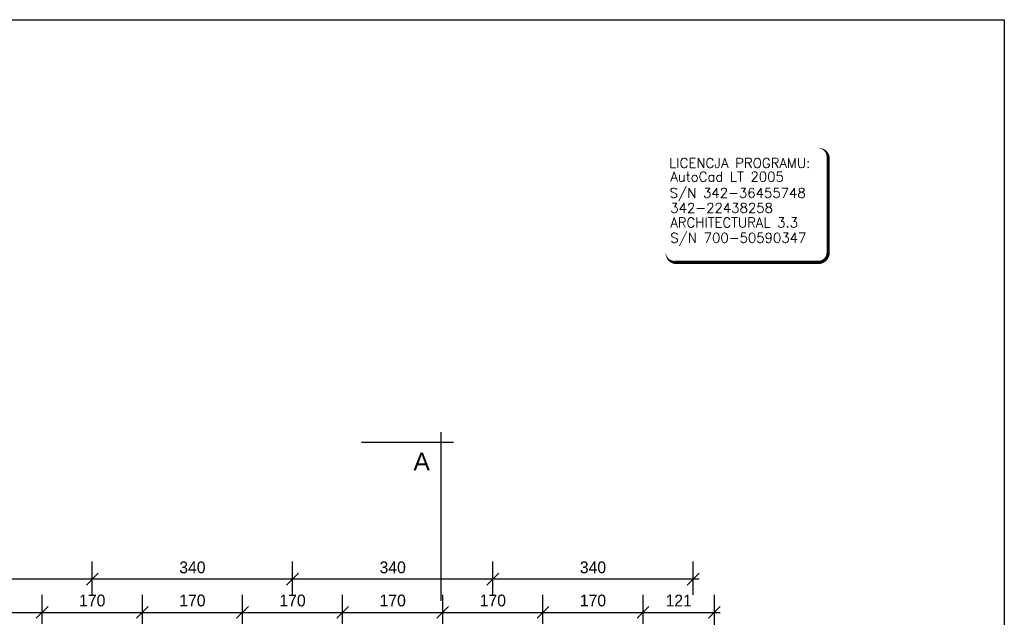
# Model space of a CAD drawing. Header units: millimetres. Extents: x -32003 to -19505, y 17931 to 29358.
# Tile 92 of 92: x -21177 to -19505, y 28342 to 29358. Entities that reach past the tile are written whole.
import ezdxf

# ---------------------------------------------------------------- set-up
doc = ezdxf.new("R2010")
doc.units = ezdxf.units.MM
doc.header["$PDMODE"] = 3
for name, color, linetype, lineweight in [('_wymiary', 1, 'Continuous', 9), ('OPISY POM. 100', 150, 'Continuous', 20), ('tabelki', 7, 'Continuous', 0)]:
    doc.layers.add(name, color=color, linetype=linetype, lineweight=lineweight)
doc.styles.add('SYSTEM', font='TXT')
doc.styles.add('TEXTS', font='romans.shx')
doc.dimstyles.new('Jacek2', dxfattribs={"dimscale": 2, "dimtxt": 10, "dimasz": 10, "dimexe": 15, "dimexo": 15, "dimgap": 5, "dimtad": 1, "dimdec": 0, "dimrnd": 0.5, "dimzin": 0, "dimdsep": 46, "dimtxsty": 'Standard', "dimblk": 'OBLIQUE', "dimcen": 0, "dimdle": 5, "dimadec": 1, "dimazin": 0, "dimtfac": 1, "dimtdec": 0, "dimtofl": 0, "dimtmove": 0, "dimatfit": 3, "dimfxl": 0, "dimtolj": 1, "dimtzin": 0, "dimarcsym": 0})

# ---------------------------------------------------------------- blocks, each defined once
blk = doc.blocks.new('_OBLIQUE')
at = {"color": 0, "linetype": 'ByBlock'}
blk.add_line((-0.5, -0.5), (0.5, 0.5), dxfattribs=at)
blk = doc.blocks.new('*D552')
at = {"layer": '_wymiary', "color": 0, "lineweight": -2}
for p, q in [((-21308.7, 28331), (-21308.7, 28380.8)), ((-21138.7, 28331), (-21138.7, 28380.8)), ((-21318.7, 28350.8), (-21128.7, 28350.8))]:
    blk.add_line(p, q, dxfattribs=at)
at = {"layer": 'Defpoints', "color": 0}
for p in [(-21138.7, 28350.8), (-21308.7, 28301), (-21138.7, 28301)]:
    blk.add_point(p, dxfattribs=at)
at = {"layer": '_wymiary', "color": 0, "lineweight": -2, "xscale": 20, "yscale": 20, "zscale": 20, "rotation": 180}
blk.add_blockref('_OBLIQUE', (-21308.7, 28350.8), dxfattribs=at)
at = {"layer": '_wymiary', "color": 0, "lineweight": -2, "xscale": 20, "yscale": 20, "zscale": 20}
blk.add_blockref('_OBLIQUE', (-21138.7, 28350.8), dxfattribs=at)
at = {"layer": '_wymiary', "color": 0, "insert": (-21223.7, 28370.8), "char_height": 20, "attachment_point": 5}
blk.add_mtext('\\A1;170', dxfattribs=at)
blk = doc.blocks.new('*D553')
at = {"layer": '_wymiary', "color": 0, "lineweight": -2}
for p, q in [((-21138.7, 28331), (-21138.7, 28380.8)), ((-20968.7, 28331), (-20968.7, 28380.8)), ((-21148.7, 28350.8), (-20958.7, 28350.8))]:
    blk.add_line(p, q, dxfattribs=at)
at = {"layer": 'Defpoints', "color": 0}
for p in [(-20968.7, 28350.8), (-21138.7, 28301), (-20968.7, 28301)]:
    blk.add_point(p, dxfattribs=at)
at = {"layer": '_wymiary', "color": 0, "lineweight": -2, "xscale": 20, "yscale": 20, "zscale": 20, "rotation": 180}
blk.add_blockref('_OBLIQUE', (-21138.7, 28350.8), dxfattribs=at)
at = {"layer": '_wymiary', "color": 0, "lineweight": -2, "xscale": 20, "yscale": 20, "zscale": 20}
blk.add_blockref('_OBLIQUE', (-20968.7, 28350.8), dxfattribs=at)
at = {"layer": '_wymiary', "color": 0, "insert": (-21053.7, 28370.8), "char_height": 20, "attachment_point": 5}
blk.add_mtext('\\A1;170', dxfattribs=at)
blk = doc.blocks.new('*D554')
at = {"layer": '_wymiary', "color": 0, "lineweight": -2}
for p, q in [((-20968.7, 28331), (-20968.7, 28380.8)), ((-20798.7, 28331), (-20798.7, 28380.8)), ((-20978.7, 28350.8), (-20788.7, 28350.8))]:
    blk.add_line(p, q, dxfattribs=at)
at = {"layer": 'Defpoints', "color": 0}
for p in [(-20798.7, 28350.8), (-20968.7, 28301), (-20798.7, 28301)]:
    blk.add_point(p, dxfattribs=at)
at = {"layer": '_wymiary', "color": 0, "lineweight": -2, "xscale": 20, "yscale": 20, "zscale": 20, "rotation": 180}
blk.add_blockref('_OBLIQUE', (-20968.7, 28350.8), dxfattribs=at)
at = {"layer": '_wymiary', "color": 0, "lineweight": -2, "xscale": 20, "yscale": 20, "zscale": 20}
blk.add_blockref('_OBLIQUE', (-20798.7, 28350.8), dxfattribs=at)
at = {"layer": '_wymiary', "color": 0, "insert": (-20883.7, 28370.8), "char_height": 20, "attachment_point": 5}
blk.add_mtext('\\A1;170', dxfattribs=at)
blk = doc.blocks.new('*D555')
at = {"layer": '_wymiary', "color": 0, "lineweight": -2}
for p, q in [((-20798.7, 28331), (-20798.7, 28380.8)), ((-20628.7, 28331), (-20628.7, 28380.8)), ((-20808.7, 28350.8), (-20618.7, 28350.8))]:
    blk.add_line(p, q, dxfattribs=at)
at = {"layer": 'Defpoints', "color": 0}
for p in [(-20628.7, 28350.8), (-20798.7, 28301), (-20628.7, 28301)]:
    blk.add_point(p, dxfattribs=at)
at = {"layer": '_wymiary', "color": 0, "lineweight": -2, "xscale": 20, "yscale": 20, "zscale": 20, "rotation": 180}
blk.add_blockref('_OBLIQUE', (-20798.7, 28350.8), dxfattribs=at)
at = {"layer": '_wymiary', "color": 0, "lineweight": -2, "xscale": 20, "yscale": 20, "zscale": 20}
blk.add_blockref('_OBLIQUE', (-20628.7, 28350.8), dxfattribs=at)
at = {"layer": '_wymiary', "color": 0, "insert": (-20713.7, 28370.8), "char_height": 20, "attachment_point": 5}
blk.add_mtext('\\A1;170', dxfattribs=at)
blk = doc.blocks.new('*D556')
at = {"layer": '_wymiary', "color": 0, "lineweight": -2}
for p, q in [((-20628.7, 28331), (-20628.7, 28380.8)), ((-20458.7, 28331), (-20458.7, 28380.8)), ((-20638.7, 28350.8), (-20448.7, 28350.8))]:
    blk.add_line(p, q, dxfattribs=at)
at = {"layer": 'Defpoints', "color": 0}
for p in [(-20458.7, 28350.8), (-20628.7, 28301), (-20458.7, 28301)]:
    blk.add_point(p, dxfattribs=at)
at = {"layer": '_wymiary', "color": 0, "lineweight": -2, "xscale": 20, "yscale": 20, "zscale": 20, "rotation": 180}
blk.add_blockref('_OBLIQUE', (-20628.7, 28350.8), dxfattribs=at)
at = {"layer": '_wymiary', "color": 0, "lineweight": -2, "xscale": 20, "yscale": 20, "zscale": 20}
blk.add_blockref('_OBLIQUE', (-20458.7, 28350.8), dxfattribs=at)
at = {"layer": '_wymiary', "color": 0, "insert": (-20543.7, 28370.8), "char_height": 20, "attachment_point": 5}
blk.add_mtext('\\A1;170', dxfattribs=at)
blk = doc.blocks.new('*D557')
at = {"layer": '_wymiary', "color": 0, "lineweight": -2}
for p, q in [((-20458.7, 28331), (-20458.7, 28380.8)), ((-20288.7, 28331), (-20288.7, 28380.8)), ((-20468.7, 28350.8), (-20278.7, 28350.8))]:
    blk.add_line(p, q, dxfattribs=at)
at = {"layer": 'Defpoints', "color": 0}
for p in [(-20288.7, 28350.8), (-20458.7, 28301), (-20288.7, 28301)]:
    blk.add_point(p, dxfattribs=at)
at = {"layer": '_wymiary', "color": 0, "lineweight": -2, "xscale": 20, "yscale": 20, "zscale": 20, "rotation": 180}
blk.add_blockref('_OBLIQUE', (-20458.7, 28350.8), dxfattribs=at)
at = {"layer": '_wymiary', "color": 0, "lineweight": -2, "xscale": 20, "yscale": 20, "zscale": 20}
blk.add_blockref('_OBLIQUE', (-20288.7, 28350.8), dxfattribs=at)
at = {"layer": '_wymiary', "color": 0, "insert": (-20373.7, 28370.8), "char_height": 20, "attachment_point": 5}
blk.add_mtext('\\A1;170', dxfattribs=at)
blk = doc.blocks.new('*D558')
at = {"layer": '_wymiary', "color": 0, "lineweight": -2}
for p, q in [((-20288.7, 28331), (-20288.7, 28380.8)), ((-20118.7, 28331), (-20118.7, 28380.8)), ((-20298.7, 28350.8), (-20108.7, 28350.8))]:
    blk.add_line(p, q, dxfattribs=at)
at = {"layer": 'Defpoints', "color": 0}
for p in [(-20118.7, 28350.8), (-20288.7, 28301), (-20118.7, 28301)]:
    blk.add_point(p, dxfattribs=at)
at = {"layer": '_wymiary', "color": 0, "lineweight": -2, "xscale": 20, "yscale": 20, "zscale": 20, "rotation": 180}
blk.add_blockref('_OBLIQUE', (-20288.7, 28350.8), dxfattribs=at)
at = {"layer": '_wymiary', "color": 0, "lineweight": -2, "xscale": 20, "yscale": 20, "zscale": 20}
blk.add_blockref('_OBLIQUE', (-20118.7, 28350.8), dxfattribs=at)
at = {"layer": '_wymiary', "color": 0, "insert": (-20203.7, 28370.8), "char_height": 20, "attachment_point": 5}
blk.add_mtext('\\A1;170', dxfattribs=at)
blk = doc.blocks.new('*D559')
at = {"layer": '_wymiary', "color": 0, "lineweight": -2}
for p, q in [((-20118.7, 28331), (-20118.7, 28380.8)), ((-19997.7, 28284.4), (-19997.7, 28380.8)), ((-20128.7, 28350.8), (-19987.7, 28350.8))]:
    blk.add_line(p, q, dxfattribs=at)
at = {"layer": 'Defpoints', "color": 0}
for p in [(-19997.7, 28350.8), (-20118.7, 28301), (-19997.7, 28254.4)]:
    blk.add_point(p, dxfattribs=at)
at = {"layer": '_wymiary', "color": 0, "lineweight": -2, "xscale": 20, "yscale": 20, "zscale": 20, "rotation": 180}
blk.add_blockref('_OBLIQUE', (-20118.7, 28350.8), dxfattribs=at)
at = {"layer": '_wymiary', "color": 0, "lineweight": -2, "xscale": 20, "yscale": 20, "zscale": 20}
blk.add_blockref('_OBLIQUE', (-19997.7, 28350.8), dxfattribs=at)
at = {"layer": '_wymiary', "color": 0, "insert": (-20058.2, 28370.8), "char_height": 20, "attachment_point": 5}
blk.add_mtext('\\A1;121', dxfattribs=at)
blk = doc.blocks.new('*D560')
at = {"layer": '_wymiary', "color": 0, "lineweight": -2}
for p, q in [((-20373.7, 28380.8), (-20373.7, 28437.1)), ((-20033.7, 28380.8), (-20033.7, 28437.1)), ((-20023.7, 28407.1), (-20383.7, 28407.1))]:
    blk.add_line(p, q, dxfattribs=at)
at = {"layer": 'Defpoints', "color": 0}
for p in [(-20373.7, 28407.1), (-20373.7, 28350.8), (-20033.7, 28350.8)]:
    blk.add_point(p, dxfattribs=at)
at = {"layer": '_wymiary', "color": 0, "lineweight": -2, "xscale": 20, "yscale": 20, "zscale": 20, "rotation": 180}
blk.add_blockref('_OBLIQUE', (-20373.7, 28407.1), dxfattribs=at)
at = {"layer": '_wymiary', "color": 0, "lineweight": -2, "xscale": 20, "yscale": 20, "zscale": 20}
blk.add_blockref('_OBLIQUE', (-20033.7, 28407.1), dxfattribs=at)
at = {"layer": '_wymiary', "color": 0, "insert": (-20203.7, 28427.1), "char_height": 20, "attachment_point": 5}
blk.add_mtext('\\A1;340', dxfattribs=at)
blk = doc.blocks.new('*D561')
at = {"layer": '_wymiary', "color": 0, "lineweight": -2}
for p, q in [((-20713.7, 28380.8), (-20713.7, 28437.1)), ((-20373.7, 28380.8), (-20373.7, 28437.1)), ((-20363.7, 28407.1), (-20723.7, 28407.1))]:
    blk.add_line(p, q, dxfattribs=at)
at = {"layer": 'Defpoints', "color": 0}
for p in [(-20713.7, 28407.1), (-20713.7, 28350.8), (-20373.7, 28350.8)]:
    blk.add_point(p, dxfattribs=at)
at = {"layer": '_wymiary', "color": 0, "lineweight": -2, "xscale": 20, "yscale": 20, "zscale": 20, "rotation": 180}
blk.add_blockref('_OBLIQUE', (-20713.7, 28407.1), dxfattribs=at)
at = {"layer": '_wymiary', "color": 0, "lineweight": -2, "xscale": 20, "yscale": 20, "zscale": 20}
blk.add_blockref('_OBLIQUE', (-20373.7, 28407.1), dxfattribs=at)
at = {"layer": '_wymiary', "color": 0, "insert": (-20543.7, 28427.1), "char_height": 20, "attachment_point": 5}
blk.add_mtext('\\A1;340', dxfattribs=at)
blk = doc.blocks.new('*D562')
at = {"layer": '_wymiary', "color": 0, "lineweight": -2}
for p, q in [((-21053.7, 28380.8), (-21053.7, 28437.1)), ((-20713.7, 28380.8), (-20713.7, 28437.1)), ((-20703.7, 28407.1), (-21063.7, 28407.1))]:
    blk.add_line(p, q, dxfattribs=at)
at = {"layer": 'Defpoints', "color": 0}
for p in [(-21053.7, 28407.1), (-21053.7, 28350.8), (-20713.7, 28350.8)]:
    blk.add_point(p, dxfattribs=at)
at = {"layer": '_wymiary', "color": 0, "lineweight": -2, "xscale": 20, "yscale": 20, "zscale": 20, "rotation": 180}
blk.add_blockref('_OBLIQUE', (-21053.7, 28407.1), dxfattribs=at)
at = {"layer": '_wymiary', "color": 0, "lineweight": -2, "xscale": 20, "yscale": 20, "zscale": 20}
blk.add_blockref('_OBLIQUE', (-20713.7, 28407.1), dxfattribs=at)
at = {"layer": '_wymiary', "color": 0, "insert": (-20883.7, 28427.1), "char_height": 20, "attachment_point": 5}
blk.add_mtext('\\A1;340', dxfattribs=at)
blk = doc.blocks.new('*D563')
at = {"layer": '_wymiary', "color": 0, "lineweight": -2}
for p, q in [((-21393.7, 28380.8), (-21393.7, 28437.1)), ((-21053.7, 28380.8), (-21053.7, 28437.1)), ((-21043.7, 28407.1), (-21403.7, 28407.1))]:
    blk.add_line(p, q, dxfattribs=at)
at = {"layer": 'Defpoints', "color": 0}
for p in [(-21393.7, 28407.1), (-21393.7, 28350.8), (-21053.7, 28350.8)]:
    blk.add_point(p, dxfattribs=at)
at = {"layer": '_wymiary', "color": 0, "lineweight": -2, "xscale": 20, "yscale": 20, "zscale": 20, "rotation": 180}
blk.add_blockref('_OBLIQUE', (-21393.7, 28407.1), dxfattribs=at)
at = {"layer": '_wymiary', "color": 0, "lineweight": -2, "xscale": 20, "yscale": 20, "zscale": 20}
blk.add_blockref('_OBLIQUE', (-21053.7, 28407.1), dxfattribs=at)
at = {"layer": '_wymiary', "color": 0, "insert": (-21223.7, 28427.1), "char_height": 20, "attachment_point": 5}
blk.add_mtext('\\A1;340', dxfattribs=at)

msp = doc.modelspace()

# ---------------------------------------------------------------- linework, layer by layer
for p, q in [((-20461.9, 28656.9), (-20461.9, 28402.9)), ((-20596.8, 28639.9), (-20440.6, 28639.9)), ((-20461.9, 28624.4), (-20461.9, 28370.4))]:
    msp.add_line(p, q)
msp.add_lwpolyline([(-32003.2, 29357.5), (-19505.5, 29357.5), (-19505.5, 17930.8), (-32003.2, 17930.8)], close=True)
at = {"layer": 'tabelki'}
msp.add_lwpolyline([(-20063.6, 28945.2, 5.51, 5.51, 0), (-19821.1, 28945.2, 5.51, 5.51, 0.414214), (-19804.5, 28961.8, 5.51, 5.51, 0), (-19804.5, 29122.9, 5.51, 0, 0.414214), (-19821.1, 29139.4, 0, 0, 0), (-20063.6, 29139.4, 0, 0, 0.414214), (-20080.2, 29122.9, 0, 0, 0), (-20080.2, 28961.8, 0, 5.51, 0.414214)], format="xyseb", close=True, dxfattribs=at)

# ---------------------------------------------------------------- texts
at = {"layer": 'OPISY POM. 100', "insert": (-20508.5, 28621.9), "char_height": 30, "attachment_point": 1, "style": 'SYSTEM'}
msp.add_mtext('{\\fArial|b0|i0|c238|p34;A}', dxfattribs=at)
at = {"layer": 'tabelki', "style": 'TEXTS'}
for s, p in [('LICENCJA PROGRAMU:', (-20074.3, 29105.9)), ('AutoCad LT 2005', (-20072.5, 29082.6)), ('S/N 342-36455748', (-20073.6, 29055)), ('342-22438258', (-20072.5, 29029.5)), ('ARCHITECTURAL 3.3', (-20072.5, 29004.7)), ('S/N 700-50590347', (-20072.5, 28978.7))]:
    msp.add_text(s, height=16.538, dxfattribs=at).set_placement(p)

# ---------------------------------------------------------------- dimensions: what is measured, and where the dimension line sits
at = {"layer": '_wymiary'}
for base, p1, p2, picture, middle in [((-21393.7, 28407.1), (-21053.7, 28350.8), (-21393.7, 28350.8), '*D563', (-21223.7, 28427.1)), ((-21053.7, 28407.1), (-20713.7, 28350.8), (-21053.7, 28350.8), '*D562', (-20883.7, 28427.1)), ((-20713.7, 28407.1), (-20373.7, 28350.8), (-20713.7, 28350.8), '*D561', (-20543.7, 28427.1)), ((-21138.7, 28350.8), (-21308.7, 28301), (-21138.7, 28301), '*D552', (-21223.7, 28370.8)), ((-20968.7, 28350.8), (-21138.7, 28301), (-20968.7, 28301), '*D553', (-21053.7, 28370.8)), ((-20798.7, 28350.8), (-20968.7, 28301), (-20798.7, 28301), '*D554', (-20883.7, 28370.8)), ((-20628.7, 28350.8), (-20798.7, 28301), (-20628.7, 28301), '*D555', (-20713.7, 28370.8)), ((-20458.7, 28350.8), (-20628.7, 28301), (-20458.7, 28301), '*D556', (-20543.7, 28370.8)), ((-20288.7, 28350.8), (-20458.7, 28301), (-20288.7, 28301), '*D557', (-20373.7, 28370.8)), ((-20118.7, 28350.8), (-20288.7, 28301), (-20118.7, 28301), '*D558', (-20203.7, 28370.8)), ((-19997.7, 28350.8), (-20118.7, 28301), (-19997.7, 28254.4), '*D559', (-20058.2, 28370.8))]:
    dim = msp.add_linear_dim(base=base, p1=p1, p2=p2, dimstyle='Jacek2', override={"dimtmove": 1}, dxfattribs=at)
    dim.commit()
    dim.dimension.update_dxf_attribs({"geometry": picture, "text_midpoint": middle})
dim = msp.add_linear_dim(base=(-20373.7, 28407.1), p1=(-20033.7, 28350.8), p2=(-20373.7, 28350.8), dimstyle='Jacek2', dxfattribs=at)
dim.commit()
dim.dimension.update_dxf_attribs({"geometry": '*D560', "text_midpoint": (-20203.7, 28427.1)})

doc.saveas('drawing.dxf')
